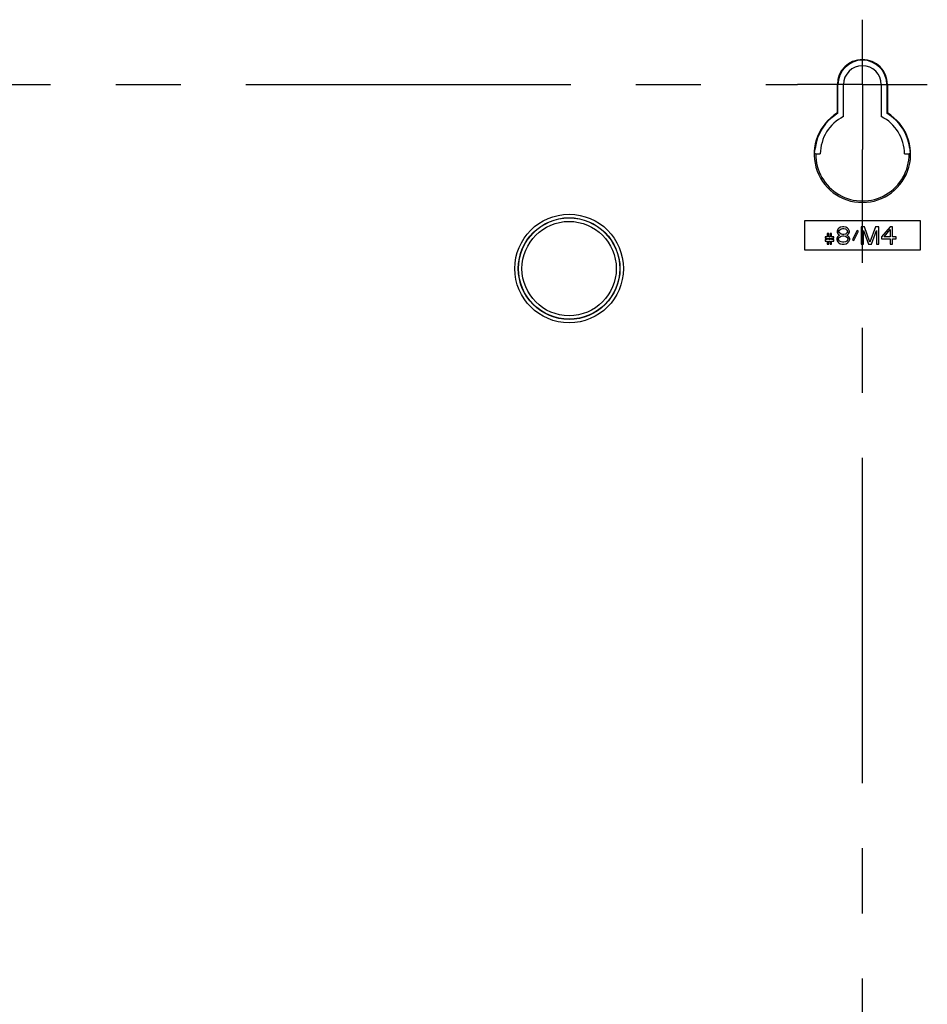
# Model space of a CAD drawing. Header units: inches. Extents: x 0 to 34, y 0 to 22.
# Tile 74 of 86: x 27.4 to 29.3, y 10.9 to 13. Entities that reach past the tile are written whole.
import ezdxf

# ---------------------------------------------------------------- set-up
doc = ezdxf.new("R2010")
doc.units = ezdxf.units.IN
doc.header["$LTSCALE"] = 1.87
doc.header["$MEASUREMENT"] = 0
doc.linetypes.add('CENTER', pattern=[0.6, 0.375, -0.075, 0.075, -0.075])
doc.layers.get('0').update_dxf_attribs({"linetype": 'CONTINUOUS'})
doc.layers.add('DEFAULT_1', color=7, linetype='CENTER')

msp = doc.modelspace()

# ---------------------------------------------------------------- linework, layer by layer
at = {"color": 7, "linetype": 'CONTINUOUS'}
for p, q in [((29.15397, 12.87466), (29.15266, 12.87466)), ((29.15266, 12.81357), (29.15266, 12.87466)), ((29.15397, 12.81283), (29.15397, 12.87466)), ((29.16593, 12.80577), (29.16593, 12.87466)), ((29.2475, 12.87466), (29.2475, 12.80577)), ((29.25947, 12.87466), (29.26078, 12.87466)), ((29.25947, 12.87466), (29.25947, 12.81283)), ((29.26078, 12.87466), (29.26078, 12.81357)), ((29.15397, 12.81283), (29.15266, 12.81357)), ((29.25947, 12.81283), (29.26078, 12.81357)), ((29.10593, 12.72544), (29.11594, 12.72544)), ((29.2975, 12.72544), (29.3075, 12.72544)), ((29.33172, 12.58091), (29.08172, 12.58091)), ((29.08172, 12.58091), (29.08172, 12.51841)), ((29.1559, 12.56522), (29.15356, 12.56282)), ((29.15981, 12.56761), (29.1559, 12.56522)), ((29.16372, 12.56841), (29.15981, 12.56761)), ((29.16684, 12.56841), (29.16372, 12.56841)), ((29.17075, 12.56761), (29.16684, 12.56841)), ((29.17465, 12.56522), (29.17075, 12.56761)), ((29.177, 12.56282), (29.17465, 12.56522)), ((29.21137, 12.56841), (29.20434, 12.56841)), ((29.20434, 12.56841), (29.20434, 12.53091)), ((29.22309, 12.5349), (29.21137, 12.56841)), ((29.23481, 12.56841), (29.22309, 12.5349)), ((29.24184, 12.56841), (29.23481, 12.56841)), ((29.24184, 12.53091), (29.24184, 12.56841)), ((29.26684, 12.56841), (29.24809, 12.54687)), ((29.27153, 12.56841), (29.26684, 12.56841)), ((29.27153, 12.54687), (29.27153, 12.56841)), ((29.33172, 12.51841), (29.33172, 12.58091)), ((29.1309, 12.54687), (29.12622, 12.54687)), ((29.12622, 12.54687), (29.12622, 12.54367)), ((29.13403, 12.55405), (29.1309, 12.55405)), ((29.1309, 12.55405), (29.1309, 12.54687)), ((29.13403, 12.54687), (29.13403, 12.55405)), ((29.13715, 12.54687), (29.13403, 12.54687)), ((29.14028, 12.55405), (29.13715, 12.55405)), ((29.13715, 12.55405), (29.13715, 12.54687)), ((29.14028, 12.54687), (29.14028, 12.55405)), ((29.14497, 12.54687), (29.14028, 12.54687)), ((29.14497, 12.54367), (29.14497, 12.54687)), ((29.15278, 12.54687), (29.15122, 12.54288)), ((29.15356, 12.56282), (29.152, 12.55883)), ((29.152, 12.55883), (29.152, 12.55644)), ((29.152, 12.55644), (29.15356, 12.55325)), ((29.1559, 12.54926), (29.15278, 12.54687)), ((29.15356, 12.55325), (29.1559, 12.55085)), ((29.15512, 12.54288), (29.15747, 12.54607)), ((29.1559, 12.55883), (29.15747, 12.56123)), ((29.1559, 12.55724), (29.1559, 12.55883)), ((29.15747, 12.55484), (29.1559, 12.55724)), ((29.1559, 12.55085), (29.15747, 12.55006)), ((29.15747, 12.55006), (29.1559, 12.54926)), ((29.15747, 12.56123), (29.16059, 12.56362)), ((29.16059, 12.55245), (29.15747, 12.55484)), ((29.15747, 12.54607), (29.16059, 12.54766)), ((29.16059, 12.56362), (29.16372, 12.56442)), ((29.16372, 12.55165), (29.16059, 12.55245)), ((29.16059, 12.54766), (29.16372, 12.54846)), ((29.16372, 12.56442), (29.16684, 12.56442)), ((29.16684, 12.55165), (29.16372, 12.55165)), ((29.16372, 12.54846), (29.16684, 12.54846)), ((29.16684, 12.56442), (29.16997, 12.56362)), ((29.16997, 12.55245), (29.16684, 12.55165)), ((29.16684, 12.54846), (29.16997, 12.54766)), ((29.16997, 12.56362), (29.17309, 12.56123)), ((29.17309, 12.55484), (29.16997, 12.55245)), ((29.16997, 12.54766), (29.17309, 12.54607)), ((29.17309, 12.56123), (29.17465, 12.55883)), ((29.17465, 12.55724), (29.17309, 12.55484)), ((29.17309, 12.55006), (29.17465, 12.55085)), ((29.17465, 12.54926), (29.17309, 12.55006)), ((29.17309, 12.54607), (29.17544, 12.54288)), ((29.17465, 12.55883), (29.17465, 12.55724)), ((29.17465, 12.55085), (29.177, 12.55325)), ((29.17778, 12.54687), (29.17465, 12.54926)), ((29.17856, 12.55883), (29.177, 12.56282)), ((29.177, 12.55325), (29.17856, 12.55644)), ((29.17934, 12.54288), (29.17778, 12.54687)), ((29.17856, 12.55644), (29.17856, 12.55883)), ((29.19575, 12.56043), (29.18559, 12.54048)), ((29.18794, 12.53889), (29.19809, 12.55883)), ((29.19809, 12.55883), (29.19575, 12.56043)), ((29.20903, 12.56043), (29.21997, 12.53091)), ((29.20903, 12.53091), (29.20903, 12.56043)), ((29.22622, 12.53091), (29.23715, 12.56043)), ((29.23715, 12.56043), (29.23715, 12.53091)), ((29.24809, 12.54687), (29.24809, 12.54208)), ((29.25356, 12.54687), (29.26684, 12.56203)), ((29.26684, 12.54687), (29.25356, 12.54687)), ((29.26684, 12.56203), (29.26684, 12.54687)), ((29.27934, 12.54687), (29.27153, 12.54687)), ((29.27934, 12.54208), (29.27934, 12.54687)), ((29.12622, 12.54367), (29.1309, 12.54367)), ((29.1309, 12.54048), (29.12622, 12.54048)), ((29.12622, 12.54048), (29.12622, 12.53729)), ((29.12622, 12.53729), (29.1309, 12.53729)), ((29.1309, 12.54367), (29.1309, 12.54048)), ((29.1309, 12.53729), (29.1309, 12.53091)), ((29.1309, 12.53091), (29.13403, 12.53091)), ((29.13403, 12.54367), (29.13715, 12.54367)), ((29.13403, 12.54048), (29.13403, 12.54367)), ((29.13715, 12.54048), (29.13403, 12.54048)), ((29.13403, 12.53729), (29.13715, 12.53729)), ((29.13403, 12.53091), (29.13403, 12.53729)), ((29.13715, 12.54367), (29.13715, 12.54048)), ((29.13715, 12.53729), (29.13715, 12.53091)), ((29.13715, 12.53091), (29.14028, 12.53091)), ((29.14028, 12.54367), (29.14497, 12.54367)), ((29.14028, 12.54048), (29.14028, 12.54367)), ((29.14497, 12.54048), (29.14028, 12.54048)), ((29.14028, 12.53729), (29.14497, 12.53729)), ((29.14028, 12.53091), (29.14028, 12.53729)), ((29.14497, 12.53729), (29.14497, 12.54048)), ((29.15122, 12.54288), (29.15122, 12.54048)), ((29.15122, 12.54048), (29.15278, 12.53649)), ((29.15278, 12.53649), (29.15512, 12.5341)), ((29.15512, 12.54048), (29.15512, 12.54288)), ((29.15747, 12.53729), (29.15512, 12.54048)), ((29.15512, 12.5341), (29.15903, 12.53171)), ((29.16059, 12.5357), (29.15747, 12.53729)), ((29.15903, 12.53171), (29.16294, 12.53091)), ((29.16372, 12.5349), (29.16059, 12.5357)), ((29.16294, 12.53091), (29.16762, 12.53091)), ((29.16684, 12.5349), (29.16372, 12.5349)), ((29.16997, 12.5357), (29.16684, 12.5349)), ((29.16762, 12.53091), (29.17153, 12.53171)), ((29.17309, 12.53729), (29.16997, 12.5357)), ((29.17153, 12.53171), (29.17544, 12.5341)), ((29.17544, 12.54048), (29.17309, 12.53729)), ((29.17544, 12.54288), (29.17544, 12.54048)), ((29.17544, 12.5341), (29.17778, 12.53649)), ((29.17778, 12.53649), (29.17934, 12.54048)), ((29.17934, 12.54048), (29.17934, 12.54288)), ((29.18559, 12.54048), (29.18794, 12.53889)), ((29.20434, 12.53091), (29.20903, 12.53091)), ((29.21997, 12.53091), (29.22622, 12.53091)), ((29.23715, 12.53091), (29.24184, 12.53091)), ((29.24809, 12.54208), (29.26684, 12.54208)), ((29.26684, 12.54208), (29.26684, 12.53091)), ((29.26684, 12.53091), (29.27153, 12.53091)), ((29.27153, 12.54208), (29.27934, 12.54208)), ((29.27153, 12.53091), (29.27153, 12.54208)), ((29.08172, 12.51841), (29.33172, 12.51841))]:
    msp.add_line(p, q, dxfattribs=at)
for radius in [0.11709, 0.10959, 0.10919, 0.10169]:
    msp.add_circle((28.57422, 12.47816), radius, dxfattribs=at)
for centre, radius, start, end in [((29.20672, 12.87466), 0.05406, 0, 180), ((29.20672, 12.87466), 0.05275, 0, 180), ((29.20672, 12.87466), 0.04079, 0, 180), ((29.20672, 12.72466), 0.10406, 121.29889, 58.70111), ((29.20672, 12.72466), 0.10275, 120.88922, 173.01737), ((29.20672, 12.72466), 0.09079, 116.69569, 179.50421), ((29.20672, 12.72466), 0.09079, 0.49579, 63.30431), ((29.20672, 12.72466), 0.10275, 6.98263, 59.11078), ((29.20672, 12.72466), 0.10079, 179.5534, 0.4466)]:
    msp.add_arc(centre, radius, start, end, dxfattribs=at)
for points, knots in [([(29.10425, 12.72715), (29.10307, 12.72836), (29.10474, 12.73242), (29.10453, 12.73551), (29.10473, 12.73715)], [0, 0, 0, 0, 0.5066928, 1, 1, 1, 1]), ([(29.3087, 12.73715), (29.30891, 12.73551), (29.30869, 12.73242), (29.31036, 12.72836), (29.30918, 12.72715)], [0, 0, 0, 0, 0.4933072, 1, 1, 1, 1])]:
    msp.add_open_spline(points, degree=3, knots=knots, dxfattribs=at)
for points in [[(29.10425, 12.72715), (29.10481, 12.72658), (29.10537, 12.72601), (29.10593, 12.72544)], [(29.30918, 12.72715), (29.30862, 12.72658), (29.30806, 12.72601), (29.3075, 12.72544)]]:
    msp.add_open_spline(points, degree=3, dxfattribs=at)
at = {"layer": 'DEFAULT_1', "color": 7, "linetype": 'CENTER'}
for p, q in [((29.20672, 12.87466), (29.20672, 13.01466)), ((24.51078, 12.87466), (29.06672, 12.87466)), ((29.15266, 12.87466), (29.06672, 12.87466)), ((29.20672, 12.87466), (29.15397, 12.87466)), ((29.20672, 12.87466), (29.25947, 12.87466)), ((29.20672, 12.87466), (29.20672, 12.73466)), ((29.26078, 12.87466), (29.34672, 12.87466)), ((29.20672, 9.12466), (29.20672, 12.73466))]:
    msp.add_line(p, q, dxfattribs=at)

doc.saveas('drawing.dxf')
